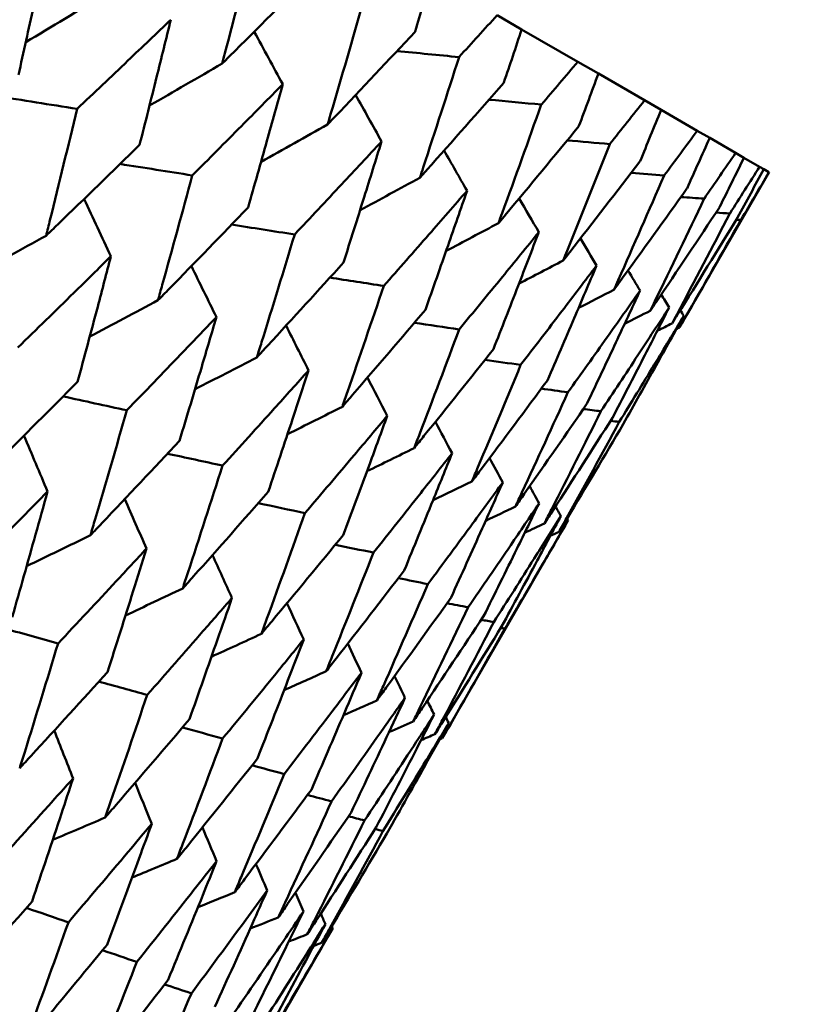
# Model space of a CAD drawing. Header units: millimetres. Extents: x 188 to 1913, y 148 to 2839.
# Tile 21 of 211: x 623.33 to 626.96, y 216.42 to 221.04. Entities that reach past the tile are written whole.
import ezdxf

# ---------------------------------------------------------------- set-up
doc = ezdxf.new("R2010")
doc.units = ezdxf.units.MM
doc.header["$LTSCALE"] = 10
doc.layers.add('Widoczne (ISO)', color=7, linetype='Continuous', lineweight=50)

msp = doc.modelspace()

# ---------------------------------------------------------------- linework, layer by layer
at = {"layer": 'Widoczne (ISO)'}
for p, q in [((625.6829, 220.9915), (625.5679, 221.0579)), ((625.6829, 220.9915), (625.9457, 220.8398)), ((626.0422, 220.7841), (625.9457, 220.8398)), ((626.0422, 220.7841), (626.2587, 220.6591)), ((626.3363, 220.6142), (626.2587, 220.6591)), ((626.3363, 220.6142), (626.5056, 220.5165)), ((626.5641, 220.4827), (626.5056, 220.5165)), ((626.5641, 220.4827), (626.6855, 220.4126)), ((626.7246, 220.39), (626.6855, 220.4126)), ((626.7246, 220.39), (626.7976, 220.3479)), ((626.8173, 220.3366), (626.7976, 220.3479)), ((626.8173, 220.3366), (626.8416, 220.3225)), ((626.8423, 220.3221), (626.4222, 219.5944)), ((626.8423, 220.3221), (626.8416, 220.3225)), ((625.9008, 218.6914), (625.311, 217.6697)), ((624.7974, 216.7801), (624.2006, 215.7465))]:
    msp.add_line(p, q, dxfattribs=at)
msp.add_circle((591.0056, 198.2511), 50, dxfattribs=at)
for points, knots in [([(624.431, 221.4149), (624.3855, 221.2364), (624.3394, 221.0583), (624.2884, 220.8641), (624.2841, 220.8477), (624.2797, 220.8313)], [0.0297954, 0.0297954, 0.0297954, 0.0297954, 0.09092493, 0.09092493, 0.09655955, 0.09655955, 0.09655955, 0.09655955]), ([(623.456, 221.3735), (623.3868, 221.3108), (623.3175, 221.2482), (623.1661, 221.1118), (623.084, 221.0382), (623.0017, 220.9646)], [0.03078053, 0.03078053, 0.03078053, 0.03078053, 0.06149921, 0.06149921, 0.09773041, 0.09773041, 0.09773041, 0.09773041]), ([(623.325, 220.7779), (623.349, 220.8851), (623.3728, 220.9925), (623.4164, 221.191), (623.4363, 221.2822), (623.456, 221.3735)], [0.02528165, 0.02528165, 0.02528165, 0.02528165, 0.06150593, 0.06150593, 0.09223152, 0.09223152, 0.09223152, 0.09223152]), ([(624.2797, 220.8313), (624.2917, 220.8431), (624.3036, 220.855), (624.4461, 220.9964), (624.576, 221.1263), (624.7054, 221.2565)], [0.0853813, 0.0853813, 0.0853813, 0.0853813, 0.09097809, 0.09097809, 0.15214536, 0.15214536, 0.15214536, 0.15214536]), ([(625.1834, 220.9805), (625.1835, 220.981), (625.1837, 220.9815), (625.2093, 221.0666), (625.2346, 221.1511), (625.2597, 221.2358)], [0.02951568, 0.02951568, 0.02951568, 0.02951568, 0.02969929, 0.02969929, 0.05939589, 0.05939589, 0.05939589, 0.05939589]), ([(624.9409, 221.1205), (624.8905, 220.9448), (624.8396, 220.7695), (624.7832, 220.5783), (624.7785, 220.5622), (624.7737, 220.5461)], [0.0297954, 0.0297954, 0.0297954, 0.0297954, 0.09092493, 0.09092493, 0.09655955, 0.09655955, 0.09655955, 0.09655955]), ([(624.039, 221.0369), (623.9721, 220.9729), (623.9052, 220.9089), (623.7588, 220.7696), (623.6795, 220.6944), (623.5999, 220.6192)], [0.03078053, 0.03078053, 0.03078053, 0.03078053, 0.06149921, 0.06149921, 0.09773041, 0.09773041, 0.09773041, 0.09773041]), ([(623.8927, 220.4501), (623.9195, 220.5558), (623.9461, 220.6615), (623.9948, 220.8571), (624.017, 220.947), (624.039, 221.0369)], [0.02528165, 0.02528165, 0.02528165, 0.02528165, 0.06150593, 0.06150593, 0.09223152, 0.09223152, 0.09223152, 0.09223152]), ([(625.5679, 221.0579), (625.5089, 220.9928), (625.4498, 220.9277), (625.3901, 220.8624), (625.3897, 220.862), (625.3894, 220.8616)], [0, 0, 0, 0, 0.02969567, 0.02969567, 0.02988021, 0.02988021, 0.02988021, 0.02988021]), ([(624.7737, 220.5461), (624.7852, 220.5582), (624.7967, 220.5703), (624.9339, 220.7148), (625.0589, 220.8475), (625.1834, 220.9805)], [0.0853813, 0.0853813, 0.0853813, 0.0853813, 0.09097809, 0.09097809, 0.15214536, 0.15214536, 0.15214536, 0.15214536]), ([(625.599, 220.7405), (625.5992, 220.741), (625.5994, 220.7415), (625.6275, 220.8251), (625.6552, 220.9083), (625.6829, 220.9915)], [0.02951568, 0.02951568, 0.02951568, 0.02951568, 0.02969929, 0.02969929, 0.05939589, 0.05939589, 0.05939589, 0.05939589]), ([(625.3894, 220.8616), (625.334, 220.6888), (625.2781, 220.5163), (625.2163, 220.3283), (625.2111, 220.3125), (625.2059, 220.2966)], [0.0297954, 0.0297954, 0.0297954, 0.0297954, 0.09092493, 0.09092493, 0.09655955, 0.09655955, 0.09655955, 0.09655955]), ([(625.9457, 220.8398), (625.8892, 220.7732), (625.8326, 220.7067), (625.7754, 220.6399), (625.7751, 220.6395), (625.7747, 220.6391)], [0, 0, 0, 0, 0.02969567, 0.02969567, 0.02988021, 0.02988021, 0.02988021, 0.02988021]), ([(625.9507, 220.5375), (625.9509, 220.538), (625.9511, 220.5385), (625.9818, 220.6206), (626.0121, 220.7023), (626.0422, 220.7841)], [0.02951568, 0.02951568, 0.02951568, 0.02951568, 0.02969929, 0.02969929, 0.05939589, 0.05939589, 0.05939589, 0.05939589]), ([(624.5632, 220.7343), (624.4988, 220.6688), (624.4342, 220.6034), (624.2931, 220.4611), (624.2166, 220.3842), (624.1398, 220.3074)], [0.03078053, 0.03078053, 0.03078053, 0.03078053, 0.06149921, 0.06149921, 0.09773041, 0.09773041, 0.09773041, 0.09773041]), ([(624.401, 220.1567), (624.4307, 220.2606), (624.4601, 220.3647), (624.5141, 220.5573), (624.5387, 220.6457), (624.5632, 220.7343)], [0.02528165, 0.02528165, 0.02528165, 0.02528165, 0.06150593, 0.06150593, 0.09223152, 0.09223152, 0.09223152, 0.09223152]), ([(625.2059, 220.2966), (625.2169, 220.309), (625.228, 220.3213), (625.3596, 220.469), (625.4796, 220.6046), (625.599, 220.7405)], [0.0853813, 0.0853813, 0.0853813, 0.0853813, 0.09097809, 0.09097809, 0.15214536, 0.15214536, 0.15214536, 0.15214536]), ([(626.2587, 220.6591), (626.2047, 220.591), (626.1507, 220.5231), (626.0961, 220.4548), (626.0958, 220.4543), (626.0954, 220.4539)], [0, 0, 0, 0, 0.02969567, 0.02969567, 0.02988021, 0.02988021, 0.02988021, 0.02988021]), ([(623.5999, 220.6192), (623.5581, 220.4453), (623.5157, 220.2716), (623.4668, 220.0738), (623.4607, 220.0493), (623.4547, 220.0248)], [0.02983351, 0.02983351, 0.02983351, 0.02983351, 0.0889495, 0.0889495, 0.09731113, 0.09731113, 0.09731113, 0.09731113]), ([(625.7747, 220.6391), (625.7143, 220.4692), (625.6532, 220.2997), (625.5858, 220.115), (625.5801, 220.0994), (625.5744, 220.0838)], [0.0297954, 0.0297954, 0.0297954, 0.0297954, 0.09092493, 0.09092493, 0.09655955, 0.09655955, 0.09655955, 0.09655955]), ([(626.2371, 220.3721), (626.2373, 220.3726), (626.2375, 220.3731), (626.2707, 220.4537), (626.3036, 220.5339), (626.3363, 220.6142)], [0.02951568, 0.02951568, 0.02951568, 0.02951568, 0.02969929, 0.02969929, 0.05939589, 0.05939589, 0.05939589, 0.05939589]), ([(625.5744, 220.0838), (625.585, 220.0964), (625.5956, 220.1091), (625.7216, 220.26), (625.8365, 220.3985), (625.9507, 220.5375)], [0.0853813, 0.0853813, 0.0853813, 0.0853813, 0.09097809, 0.09097809, 0.15214536, 0.15214536, 0.15214536, 0.15214536]), ([(626.5056, 220.5165), (626.4543, 220.447), (626.4028, 220.3775), (626.3509, 220.3077), (626.3506, 220.3073), (626.3502, 220.3068)], [0, 0, 0, 0, 0.02969567, 0.02969567, 0.02988021, 0.02988021, 0.02988021, 0.02988021]), ([(626.457, 220.2452), (626.4572, 220.2457), (626.4574, 220.2462), (626.4933, 220.3253), (626.5288, 220.404), (626.5641, 220.4827)], [0.02951568, 0.02951568, 0.02951568, 0.02951568, 0.02969929, 0.02969929, 0.05939589, 0.05939589, 0.05939589, 0.05939589]), ([(623.4547, 220.0248), (623.4728, 220.0422), (623.4909, 220.0597), (623.6374, 220.2012), (623.7653, 220.3255), (623.8927, 220.4501)], [0.0806421, 0.0806421, 0.0806421, 0.0806421, 0.08897282, 0.08897282, 0.14811965, 0.14811965, 0.14811965, 0.14811965]), ([(625.0265, 220.4668), (624.9646, 220.3999), (624.9025, 220.3331), (624.7668, 220.1876), (624.6932, 220.109), (624.6194, 220.0306)], [0.03078053, 0.03078053, 0.03078053, 0.03078053, 0.06149921, 0.06149921, 0.09773041, 0.09773041, 0.09773041, 0.09773041]), ([(624.8479, 219.8987), (624.8805, 220.0009), (624.9129, 220.1033), (624.9724, 220.2927), (624.9995, 220.3797), (625.0265, 220.4668)], [0.02528165, 0.02528165, 0.02528165, 0.02528165, 0.06150593, 0.06150593, 0.09223152, 0.09223152, 0.09223152, 0.09223152]), ([(626.0954, 220.4539), (626.0298, 220.2871), (625.9635, 220.1206), (625.8904, 219.9391), (625.8842, 219.9238), (625.878, 219.9085)], [0.0297954, 0.0297954, 0.0297954, 0.0297954, 0.09092493, 0.09092493, 0.09655955, 0.09655955, 0.09655955, 0.09655955]), ([(626.6855, 220.4126), (626.6368, 220.3416), (626.588, 220.2706), (626.5387, 220.1992), (626.5384, 220.1988), (626.5381, 220.1984)], [0, 0, 0, 0, 0.02969567, 0.02969567, 0.02988021, 0.02988021, 0.02988021, 0.02988021]), ([(626.6095, 220.1571), (626.6097, 220.1576), (626.61, 220.1581), (626.6485, 220.2356), (626.6866, 220.3128), (626.7246, 220.39)], [0.02951568, 0.02951568, 0.02951568, 0.02951568, 0.02969929, 0.02969929, 0.05939589, 0.05939589, 0.05939589, 0.05939589]), ([(625.878, 219.9085), (625.8881, 219.9214), (625.8982, 219.9344), (626.0185, 220.0886), (626.1281, 220.2302), (626.2371, 220.3721)], [0.0853813, 0.0853813, 0.0853813, 0.0853813, 0.09097809, 0.09097809, 0.15214536, 0.15214536, 0.15214536, 0.15214536]), ([(626.7976, 220.3479), (626.7516, 220.2753), (626.7055, 220.2028), (626.6589, 220.1299), (626.6586, 220.1294), (626.6583, 220.129)], [0, 0, 0, 0, 0.02969567, 0.02969567, 0.02988021, 0.02988021, 0.02988021, 0.02988021]), ([(626.6941, 220.1083), (626.6943, 220.1088), (626.6946, 220.1092), (626.7358, 220.1852), (626.7766, 220.2609), (626.8173, 220.3366)], [0.02951568, 0.02951568, 0.02951568, 0.02951568, 0.02969929, 0.02969929, 0.05939589, 0.05939589, 0.05939589, 0.05939589]), ([(624.1398, 220.3074), (624.0934, 220.1362), (624.0465, 219.9652), (623.9923, 219.7704), (623.9856, 219.7463), (623.9788, 219.7221)], [0.02983351, 0.02983351, 0.02983351, 0.02983351, 0.0889495, 0.0889495, 0.09731113, 0.09731113, 0.09731113, 0.09731113]), ([(626.3502, 220.3068), (626.2793, 220.143), (626.2076, 219.9796), (626.1287, 219.8015), (626.1221, 219.7865), (626.1154, 219.7715)], [0.0297954, 0.0297954, 0.0297954, 0.0297954, 0.09092493, 0.09092493, 0.09655955, 0.09655955, 0.09655955, 0.09655955]), ([(626.8416, 220.3225), (626.7983, 220.2483), (626.7548, 220.1743), (626.7109, 220.0998), (626.7106, 220.0994), (626.7104, 220.0989)], [0, 0, 0, 0, 0.02969567, 0.02969567, 0.02988021, 0.02988021, 0.02988021, 0.02988021]), ([(626.1154, 219.7715), (626.125, 219.7847), (626.1346, 219.7979), (626.2491, 219.9554), (626.3534, 220.1001), (626.457, 220.2452)], [0.0853813, 0.0853813, 0.0853813, 0.0853813, 0.09097809, 0.09097809, 0.15214536, 0.15214536, 0.15214536, 0.15214536]), ([(625.427, 220.2355), (625.3677, 220.1671), (625.3082, 220.0989), (625.1781, 219.9502), (625.1075, 219.8699), (625.0367, 219.7896)], [0.03078053, 0.03078053, 0.03078053, 0.03078053, 0.06149921, 0.06149921, 0.09773041, 0.09773041, 0.09773041, 0.09773041]), ([(625.2316, 219.6771), (625.2673, 219.7776), (625.3027, 219.8782), (625.3678, 220.0644), (625.3975, 220.1499), (625.427, 220.2355)], [0.02528165, 0.02528165, 0.02528165, 0.02528165, 0.06150593, 0.06150593, 0.09223152, 0.09223152, 0.09223152, 0.09223152]), ([(626.5381, 220.1984), (626.4618, 220.0377), (626.3847, 219.8774), (626.2999, 219.7027), (626.2928, 219.6879), (626.2856, 219.6732)], [0.0297954, 0.0297954, 0.0297954, 0.0297954, 0.09092493, 0.09092493, 0.09655955, 0.09655955, 0.09655955, 0.09655955]), ([(623.9788, 219.7221), (623.9963, 219.74), (624.0138, 219.7578), (624.155, 219.9023), (624.2783, 220.0294), (624.401, 220.1567)], [0.0806421, 0.0806421, 0.0806421, 0.0806421, 0.08897282, 0.08897282, 0.14811965, 0.14811965, 0.14811965, 0.14811965]), ([(626.2856, 219.6732), (626.2947, 219.6867), (626.3038, 219.7002), (626.4124, 219.8611), (626.5113, 220.009), (626.6095, 220.1571)], [0.0853813, 0.0853813, 0.0853813, 0.0853813, 0.09097809, 0.09097809, 0.15214536, 0.15214536, 0.15214536, 0.15214536]), ([(626.6583, 220.129), (626.5765, 219.9714), (626.4941, 219.8142), (626.4033, 219.643), (626.3957, 219.6285), (626.388, 219.6141)], [0.0297954, 0.0297954, 0.0297954, 0.0297954, 0.09092493, 0.09092493, 0.09655955, 0.09655955, 0.09655955, 0.09655955]), ([(626.388, 219.6141), (626.3966, 219.6279), (626.4052, 219.6416), (626.5079, 219.806), (626.6013, 219.957), (626.6941, 220.1083)], [0.0853813, 0.0853813, 0.0853813, 0.0853813, 0.09097809, 0.09097809, 0.15214536, 0.15214536, 0.15214536, 0.15214536]), ([(626.7104, 220.0989), (626.6231, 219.9445), (626.5352, 219.7905), (626.4385, 219.6227), (626.4303, 219.6085), (626.4222, 219.5944)], [0.0297954, 0.0297954, 0.0297954, 0.0297954, 0.09092493, 0.09092493, 0.09655955, 0.09655955, 0.09655955, 0.09655955]), ([(624.6194, 220.0306), (624.5683, 219.862), (624.5166, 219.6938), (624.457, 219.5021), (624.4496, 219.4784), (624.4421, 219.4547)], [0.02983351, 0.02983351, 0.02983351, 0.02983351, 0.0889495, 0.0889495, 0.09731113, 0.09731113, 0.09731113, 0.09731113]), ([(625.7633, 220.0414), (625.7066, 219.9715), (625.6497, 219.9017), (625.5253, 219.7497), (625.4578, 219.6676), (625.3901, 219.5856)], [0.03078053, 0.03078053, 0.03078053, 0.03078053, 0.06149921, 0.06149921, 0.09773041, 0.09773041, 0.09773041, 0.09773041]), ([(625.5506, 219.493), (625.5894, 219.5916), (625.6279, 219.6904), (625.6988, 219.8733), (625.7311, 219.9573), (625.7633, 220.0414)], [0.02528165, 0.02528165, 0.02528165, 0.02528165, 0.06150593, 0.06150593, 0.09223152, 0.09223152, 0.09223152, 0.09223152]), ([(623.7584, 219.9283), (623.7005, 219.8711), (623.6425, 219.814), (623.4975, 219.6717), (623.4103, 219.5865), (623.3229, 219.5014)], [0.03448054, 0.03448054, 0.03448054, 0.03448054, 0.06157222, 0.06157222, 0.10209717, 0.10209717, 0.10209717, 0.10209717]), ([(623.6022, 219.3401), (623.6339, 219.4574), (623.6653, 219.5748), (623.7172, 219.7709), (623.7378, 219.8496), (623.7584, 219.9283)], [0.02104899, 0.02104899, 0.02104899, 0.02104899, 0.0615671, 0.0615671, 0.08866561, 0.08866561, 0.08866561, 0.08866561]), ([(624.4421, 219.4547), (624.4589, 219.4729), (624.4757, 219.4911), (624.6115, 219.6388), (624.73, 219.7686), (624.8479, 219.8987)], [0.0806421, 0.0806421, 0.0806421, 0.0806421, 0.08897282, 0.08897282, 0.14811965, 0.14811965, 0.14811965, 0.14811965]), ([(626.0339, 219.8852), (625.9798, 219.8137), (625.9256, 219.7424), (625.8071, 219.587), (625.7427, 219.5031), (625.6782, 219.4193)], [0.03078053, 0.03078053, 0.03078053, 0.03078053, 0.06149921, 0.06149921, 0.09773041, 0.09773041, 0.09773041, 0.09773041]), ([(625.8036, 219.3468), (625.8456, 219.4437), (625.8873, 219.5407), (625.964, 219.7202), (625.999, 219.8026), (626.0339, 219.8852)], [0.02528165, 0.02528165, 0.02528165, 0.02528165, 0.06150593, 0.06150593, 0.09223152, 0.09223152, 0.09223152, 0.09223152]), ([(625.0367, 219.7896), (624.9807, 219.6239), (624.9241, 219.4585), (624.8589, 219.2701), (624.8508, 219.2467), (624.8427, 219.2234)], [0.02983351, 0.02983351, 0.02983351, 0.02983351, 0.0889495, 0.0889495, 0.09731113, 0.09731113, 0.09731113, 0.09731113]), ([(626.2378, 219.7674), (626.1864, 219.6944), (626.1349, 219.6215), (626.0223, 219.4628), (625.9612, 219.377), (625.8998, 219.2914)], [0.03078053, 0.03078053, 0.03078053, 0.03078053, 0.06149921, 0.06149921, 0.09773041, 0.09773041, 0.09773041, 0.09773041]), ([(625.9898, 219.2394), (626.0349, 219.3344), (626.0799, 219.4295), (626.1625, 219.6056), (626.2002, 219.6865), (626.2378, 219.7674)], [0.02528165, 0.02528165, 0.02528165, 0.02528165, 0.06150593, 0.06150593, 0.09223152, 0.09223152, 0.09223152, 0.09223152]), ([(626.3742, 219.6887), (626.3256, 219.6141), (626.2768, 219.5396), (626.1702, 219.3774), (626.1122, 219.2898), (626.054, 219.2023)], [0.03078053, 0.03078053, 0.03078053, 0.03078053, 0.06149921, 0.06149921, 0.09773041, 0.09773041, 0.09773041, 0.09773041]), ([(626.1082, 219.171), (626.1566, 219.2642), (626.2048, 219.3574), (626.2934, 219.53), (626.3338, 219.6093), (626.3742, 219.6887)], [0.02528165, 0.02528165, 0.02528165, 0.02528165, 0.06150593, 0.06150593, 0.09223152, 0.09223152, 0.09223152, 0.09223152]), ([(624.2524, 219.6431), (624.1967, 219.5847), (624.1408, 219.5263), (624.0012, 219.3809), (623.9172, 219.2938), (623.833, 219.2069)], [0.03448054, 0.03448054, 0.03448054, 0.03448054, 0.06157222, 0.06157222, 0.10209717, 0.10209717, 0.10209717, 0.10209717]), ([(624.0799, 219.0643), (624.1148, 219.1797), (624.1495, 219.2952), (624.2068, 219.4882), (624.2297, 219.5656), (624.2524, 219.6431)], [0.02104899, 0.02104899, 0.02104899, 0.02104899, 0.0615671, 0.0615671, 0.08866561, 0.08866561, 0.08866561, 0.08866561]), ([(624.8427, 219.2234), (624.8588, 219.242), (624.8749, 219.2606), (625.0051, 219.4116), (625.1186, 219.5442), (625.2316, 219.6771)], [0.0806421, 0.0806421, 0.0806421, 0.0806421, 0.08897282, 0.08897282, 0.14811965, 0.14811965, 0.14811965, 0.14811965]), ([(626.4425, 219.6493), (626.3966, 219.5731), (626.3506, 219.497), (626.25, 219.3313), (626.1953, 219.2418), (626.1404, 219.1524)], [0.03078053, 0.03078053, 0.03078053, 0.03078053, 0.06149921, 0.06149921, 0.09773041, 0.09773041, 0.09773041, 0.09773041]), ([(626.1585, 219.142), (626.2101, 219.2332), (626.2616, 219.3246), (626.3562, 219.4938), (626.3994, 219.5715), (626.4425, 219.6493)], [0.02528165, 0.02528165, 0.02528165, 0.02528165, 0.06150593, 0.06150593, 0.09223152, 0.09223152, 0.09223152, 0.09223152]), ([(625.3901, 219.5856), (625.3291, 219.4228), (625.2675, 219.2602), (625.1966, 219.0751), (625.1878, 219.0522), (625.1789, 219.0293)], [0.02983351, 0.02983351, 0.02983351, 0.02983351, 0.0889495, 0.0889495, 0.09731113, 0.09731113, 0.09731113, 0.09731113]), ([(625.1789, 219.0293), (625.1943, 219.0483), (625.2097, 219.0673), (625.3342, 219.2216), (625.4427, 219.3571), (625.5506, 219.493)], [0.0806421, 0.0806421, 0.0806421, 0.0806421, 0.08897282, 0.08897282, 0.14811965, 0.14811965, 0.14811965, 0.14811965]), ([(625.6782, 219.4193), (625.6121, 219.2594), (625.5454, 219.0998), (625.4686, 218.9181), (625.4591, 218.8955), (625.4495, 218.873)], [0.02983351, 0.02983351, 0.02983351, 0.02983351, 0.0889495, 0.0889495, 0.09731113, 0.09731113, 0.09731113, 0.09731113]), ([(624.6845, 219.3936), (624.631, 219.3339), (624.5774, 219.2743), (624.4433, 219.1256), (624.3627, 219.0366), (624.2818, 218.9478)], [0.03448054, 0.03448054, 0.03448054, 0.03448054, 0.06157222, 0.06157222, 0.10209717, 0.10209717, 0.10209717, 0.10209717]), ([(624.4953, 218.8245), (624.5336, 218.938), (624.5715, 219.0515), (624.6345, 219.2413), (624.6596, 219.3174), (624.6845, 219.3936)], [0.02104899, 0.02104899, 0.02104899, 0.02104899, 0.0615671, 0.0615671, 0.08866561, 0.08866561, 0.08866561, 0.08866561]), ([(623.1685, 218.9066), (623.187, 218.925), (623.2056, 218.9434), (623.3507, 219.0876), (623.4767, 219.2137), (623.6022, 219.3401)], [0.07597559, 0.07597559, 0.07597559, 0.07597559, 0.08464777, 0.08464777, 0.14401425, 0.14401425, 0.14401425, 0.14401425]), ([(625.4495, 218.873), (625.4642, 218.8925), (625.4789, 218.9119), (625.5975, 219.0695), (625.7009, 219.208), (625.8036, 219.3468)], [0.0806421, 0.0806421, 0.0806421, 0.0806421, 0.08897282, 0.08897282, 0.14811965, 0.14811965, 0.14811965, 0.14811965]), ([(625.8998, 219.2914), (625.8285, 219.1344), (625.7567, 218.9778), (625.674, 218.7995), (625.6637, 218.7774), (625.6534, 218.7553)], [0.02983351, 0.02983351, 0.02983351, 0.02983351, 0.0889495, 0.0889495, 0.09731113, 0.09731113, 0.09731113, 0.09731113]), ([(625.6534, 218.7553), (625.6674, 218.7752), (625.6813, 218.7951), (625.794, 218.9561), (625.8922, 219.0976), (625.9898, 219.2394)], [0.0806421, 0.0806421, 0.0806421, 0.0806421, 0.08897282, 0.08897282, 0.14811965, 0.14811965, 0.14811965, 0.14811965]), ([(623.833, 219.2069), (623.7841, 219.0363), (623.7346, 218.8661), (623.6772, 218.6712), (623.6699, 218.6463), (623.6625, 218.6214)], [0.02530969, 0.02530969, 0.02530969, 0.02530969, 0.08465152, 0.08465152, 0.09334823, 0.09334823, 0.09334823, 0.09334823]), ([(625.0531, 219.1808), (625.0019, 219.1198), (624.9506, 219.0588), (624.8222, 218.9069), (624.745, 218.8159), (624.6675, 218.7251)], [0.03448054, 0.03448054, 0.03448054, 0.03448054, 0.06157222, 0.06157222, 0.10209717, 0.10209717, 0.10209717, 0.10209717]), ([(624.8467, 218.6217), (624.8884, 218.7331), (624.9298, 218.8447), (624.9985, 219.0311), (625.0258, 219.1059), (625.0531, 219.1808)], [0.02104899, 0.02104899, 0.02104899, 0.02104899, 0.0615671, 0.0615671, 0.08866561, 0.08866561, 0.08866561, 0.08866561]), ([(626.054, 219.2023), (625.9776, 219.0484), (625.9005, 218.8948), (625.8118, 218.7199), (625.8008, 218.6982), (625.7898, 218.6766)], [0.02983351, 0.02983351, 0.02983351, 0.02983351, 0.0889495, 0.0889495, 0.09731113, 0.09731113, 0.09731113, 0.09731113]), ([(625.7898, 218.6766), (625.803, 218.6969), (625.8162, 218.7172), (625.9229, 218.8816), (626.0159, 219.0262), (626.1082, 219.171)], [0.0806421, 0.0806421, 0.0806421, 0.0806421, 0.08897282, 0.08897282, 0.14811965, 0.14811965, 0.14811965, 0.14811965]), ([(626.1404, 219.1524), (626.0587, 219.0015), (625.9763, 218.851), (625.8816, 218.6796), (625.8699, 218.6584), (625.8581, 218.6371)], [0.02983351, 0.02983351, 0.02983351, 0.02983351, 0.0889495, 0.0889495, 0.09731113, 0.09731113, 0.09731113, 0.09731113]), ([(625.8581, 218.6371), (625.8706, 218.6579), (625.883, 218.6786), (625.9837, 218.8465), (626.0714, 218.9941), (626.1585, 219.142)], [0.0806421, 0.0806421, 0.0806421, 0.0806421, 0.08897282, 0.08897282, 0.14811965, 0.14811965, 0.14811965, 0.14811965]), ([(623.6625, 218.6214), (623.6803, 218.6402), (623.6982, 218.6589), (623.8378, 218.8063), (623.9592, 218.9351), (624.0799, 219.0643)], [0.07597559, 0.07597559, 0.07597559, 0.07597559, 0.08464777, 0.08464777, 0.14401425, 0.14401425, 0.14401425, 0.14401425]), ([(625.3567, 219.0055), (625.3078, 218.9432), (625.2588, 218.8809), (625.1363, 218.7255), (625.0625, 218.6326), (624.9885, 218.5398)], [0.03448054, 0.03448054, 0.03448054, 0.03448054, 0.06157222, 0.06157222, 0.10209717, 0.10209717, 0.10209717, 0.10209717]), ([(625.1327, 218.4565), (625.1779, 218.5659), (625.2229, 218.6755), (625.2974, 218.8586), (625.3271, 218.932), (625.3567, 219.0055)], [0.02104899, 0.02104899, 0.02104899, 0.02104899, 0.0615671, 0.0615671, 0.08866561, 0.08866561, 0.08866561, 0.08866561]), ([(624.2818, 218.9478), (624.228, 218.78), (624.1737, 218.6125), (624.1108, 218.4209), (624.1027, 218.3964), (624.0947, 218.3719)], [0.02530969, 0.02530969, 0.02530969, 0.02530969, 0.08465152, 0.08465152, 0.09334823, 0.09334823, 0.09334823, 0.09334823]), ([(625.594, 218.8685), (625.5476, 218.8048), (625.5009, 218.7411), (625.3843, 218.5823), (625.3141, 218.4873), (625.2436, 218.3925)], [0.03448054, 0.03448054, 0.03448054, 0.03448054, 0.06157222, 0.06157222, 0.10209717, 0.10209717, 0.10209717, 0.10209717]), ([(625.3523, 218.3298), (625.401, 218.4371), (625.4495, 218.5446), (625.53, 218.7243), (625.5621, 218.7964), (625.594, 218.8685)], [0.02104899, 0.02104899, 0.02104899, 0.02104899, 0.0615671, 0.0615671, 0.08866561, 0.08866561, 0.08866561, 0.08866561]), ([(623.4616, 218.8263), (623.4127, 218.7765), (623.3636, 218.7266), (623.2202, 218.5815), (623.1257, 218.4863), (623.0309, 218.3912)], [0.03825175, 0.03825175, 0.03825175, 0.03825175, 0.06160817, 0.06160817, 0.10638617, 0.10638617, 0.10638617, 0.10638617]), ([(623.2959, 218.2382), (623.3327, 218.3668), (623.3691, 218.4955), (623.4242, 218.6916), (623.4429, 218.7589), (623.4616, 218.8263)], [0.01681985, 0.01681985, 0.01681985, 0.01681985, 0.06159108, 0.06159108, 0.08495433, 0.08495433, 0.08495433, 0.08495433]), ([(624.0947, 218.3719), (624.1118, 218.3911), (624.1289, 218.4103), (624.263, 218.5608), (624.3794, 218.6925), (624.4953, 218.8245)], [0.07597559, 0.07597559, 0.07597559, 0.07597559, 0.08464777, 0.08464777, 0.14401425, 0.14401425, 0.14401425, 0.14401425]), ([(625.7643, 218.7702), (625.7202, 218.7051), (625.676, 218.64), (625.5653, 218.4778), (625.4987, 218.3808), (625.4318, 218.2839)], [0.03448054, 0.03448054, 0.03448054, 0.03448054, 0.06157222, 0.06157222, 0.10209717, 0.10209717, 0.10209717, 0.10209717]), ([(625.5045, 218.2419), (625.5568, 218.3472), (625.6089, 218.4526), (625.6954, 218.6288), (625.7299, 218.6995), (625.7643, 218.7702)], [0.02104899, 0.02104899, 0.02104899, 0.02104899, 0.0615671, 0.0615671, 0.08866561, 0.08866561, 0.08866561, 0.08866561]), ([(624.6675, 218.7251), (624.6088, 218.5602), (624.5495, 218.3956), (624.4808, 218.2072), (624.472, 218.1832), (624.4632, 218.1591)], [0.02530969, 0.02530969, 0.02530969, 0.02530969, 0.08465152, 0.08465152, 0.09334823, 0.09334823, 0.09334823, 0.09334823]), ([(625.8667, 218.7111), (625.825, 218.6446), (625.7832, 218.5781), (625.6786, 218.4124), (625.6156, 218.3133), (625.5523, 218.2143)], [0.03448054, 0.03448054, 0.03448054, 0.03448054, 0.06157222, 0.06157222, 0.10209717, 0.10209717, 0.10209717, 0.10209717]), ([(625.5887, 218.1932), (625.6447, 218.2964), (625.7004, 218.3998), (625.7929, 218.5725), (625.8299, 218.6417), (625.8667, 218.7111)], [0.02104899, 0.02104899, 0.02104899, 0.02104899, 0.0615671, 0.0615671, 0.08866561, 0.08866561, 0.08866561, 0.08866561]), ([(625.9008, 218.6914), (625.8616, 218.6234), (625.8223, 218.5556), (625.7237, 218.3864), (625.6643, 218.2851), (625.6047, 218.184)], [0.03448054, 0.03448054, 0.03448054, 0.03448054, 0.06157222, 0.06157222, 0.10209717, 0.10209717, 0.10209717, 0.10209717]), ([(624.4632, 218.1591), (624.4796, 218.1787), (624.496, 218.1983), (624.6244, 218.3522), (624.7358, 218.4867), (624.8467, 218.6217)], [0.07597559, 0.07597559, 0.07597559, 0.07597559, 0.08464777, 0.08464777, 0.14401425, 0.14401425, 0.14401425, 0.14401425]), ([(623.9249, 218.5588), (623.8778, 218.5079), (623.8307, 218.457), (623.6928, 218.3086), (623.6019, 218.2113), (623.5107, 218.1142)], [0.03825175, 0.03825175, 0.03825175, 0.03825175, 0.06160817, 0.06160817, 0.10638617, 0.10638617, 0.10638617, 0.10638617]), ([(623.7425, 217.9804), (623.783, 218.1068), (623.8231, 218.2334), (623.8837, 218.4263), (623.9043, 218.4926), (623.9249, 218.5588)], [0.01681985, 0.01681985, 0.01681985, 0.01681985, 0.06159108, 0.06159108, 0.08495433, 0.08495433, 0.08495433, 0.08495433]), ([(624.9885, 218.5398), (624.9247, 218.3778), (624.8604, 218.2161), (624.7859, 218.0311), (624.7764, 218.0075), (624.7668, 217.9839)], [0.02530969, 0.02530969, 0.02530969, 0.02530969, 0.08465152, 0.08465152, 0.09334823, 0.09334823, 0.09334823, 0.09334823]), ([(624.7668, 217.9839), (624.7825, 218.0039), (624.7981, 218.0239), (624.9206, 218.1811), (625.027, 218.3186), (625.1327, 218.4565)], [0.07597559, 0.07597559, 0.07597559, 0.07597559, 0.08464777, 0.08464777, 0.14401425, 0.14401425, 0.14401425, 0.14401425]), ([(625.2436, 218.3925), (625.1747, 218.2335), (625.1052, 218.0748), (625.0248, 217.8932), (625.0145, 217.87), (625.0042, 217.8468)], [0.02530969, 0.02530969, 0.02530969, 0.02530969, 0.08465152, 0.08465152, 0.09334823, 0.09334823, 0.09334823, 0.09334823]), ([(624.3255, 218.3276), (624.2804, 218.2755), (624.2351, 218.2235), (624.103, 218.0719), (624.0158, 217.9724), (623.9282, 217.8732)], [0.03825175, 0.03825175, 0.03825175, 0.03825175, 0.06160817, 0.06160817, 0.10638617, 0.10638617, 0.10638617, 0.10638617]), ([(624.126, 217.759), (624.1702, 217.8832), (624.2141, 218.0077), (624.2803, 218.1973), (624.3029, 218.2624), (624.3255, 218.3276)], [0.01681985, 0.01681985, 0.01681985, 0.01681985, 0.06159108, 0.06159108, 0.08495433, 0.08495433, 0.08495433, 0.08495433]), ([(625.0042, 217.8468), (625.0191, 217.8673), (625.0339, 217.8877), (625.1506, 218.0484), (625.2517, 218.1889), (625.3523, 218.3298)], [0.07597559, 0.07597559, 0.07597559, 0.07597559, 0.08464777, 0.08464777, 0.14401425, 0.14401425, 0.14401425, 0.14401425]), ([(625.4318, 218.2839), (625.3576, 218.1278), (625.2829, 217.9721), (625.1965, 217.794), (625.1855, 217.7713), (625.1744, 217.7485)], [0.02530969, 0.02530969, 0.02530969, 0.02530969, 0.08465152, 0.08465152, 0.09334823, 0.09334823, 0.09334823, 0.09334823]), ([(625.1744, 217.7485), (625.1885, 217.7694), (625.2026, 217.7903), (625.3132, 217.9544), (625.4092, 218.098), (625.5045, 218.2419)], [0.07597559, 0.07597559, 0.07597559, 0.07597559, 0.08464777, 0.08464777, 0.14401425, 0.14401425, 0.14401425, 0.14401425]), ([(625.5523, 218.2143), (625.4729, 218.0613), (625.3929, 217.9086), (625.3005, 217.734), (625.2886, 217.7117), (625.2768, 217.6894)], [0.02530969, 0.02530969, 0.02530969, 0.02530969, 0.08465152, 0.08465152, 0.09334823, 0.09334823, 0.09334823, 0.09334823]), ([(625.2768, 217.6894), (625.2901, 217.7108), (625.3035, 217.7321), (625.4081, 217.8997), (625.4987, 218.0463), (625.5887, 218.1932)], [0.07597559, 0.07597559, 0.07597559, 0.07597559, 0.08464777, 0.08464777, 0.14401425, 0.14401425, 0.14401425, 0.14401425]), ([(625.6047, 218.184), (625.52, 218.0341), (625.4347, 217.8845), (625.3362, 217.7134), (625.3236, 217.6915), (625.311, 217.6697)], [0.02530969, 0.02530969, 0.02530969, 0.02530969, 0.08465152, 0.08465152, 0.09334823, 0.09334823, 0.09334823, 0.09334823]), ([(624.6617, 218.1334), (624.6186, 218.0802), (624.5754, 218.027), (624.449, 217.8721), (624.3656, 217.7704), (624.2819, 217.669)], [0.03825175, 0.03825175, 0.03825175, 0.03825175, 0.06160817, 0.06160817, 0.10638617, 0.10638617, 0.10638617, 0.10638617]), ([(624.4447, 217.575), (624.4928, 217.697), (624.5405, 217.8192), (624.6126, 218.0055), (624.6372, 218.0694), (624.6617, 218.1334)], [0.01681985, 0.01681985, 0.01681985, 0.01681985, 0.06159108, 0.06159108, 0.08495433, 0.08495433, 0.08495433, 0.08495433]), ([(623.5107, 218.1142), (623.4591, 217.9442), (623.407, 217.7745), (623.3466, 217.5801), (623.3388, 217.555), (623.3309, 217.53)], [0.02053386, 0.02053386, 0.02053386, 0.02053386, 0.08016461, 0.08016461, 0.08898694, 0.08898694, 0.08898694, 0.08898694]), ([(623.3309, 217.53), (623.3487, 217.5492), (623.3664, 217.5685), (623.5042, 217.7183), (623.6236, 217.8492), (623.7425, 217.9804)], [0.07138254, 0.07138254, 0.07138254, 0.07138254, 0.08018544, 0.08018544, 0.13983561, 0.13983561, 0.13983561, 0.13983561]), ([(624.9323, 217.9772), (624.8912, 217.9228), (624.85, 217.8685), (624.7296, 217.7101), (624.65, 217.6062), (624.5702, 217.5025)], [0.03825175, 0.03825175, 0.03825175, 0.03825175, 0.06160817, 0.06160817, 0.10638617, 0.10638617, 0.10638617, 0.10638617]), ([(624.6975, 217.429), (624.7495, 217.5488), (624.8011, 217.6688), (624.8791, 217.8516), (624.9058, 217.9144), (624.9323, 217.9772)], [0.01681985, 0.01681985, 0.01681985, 0.01681985, 0.06159108, 0.06159108, 0.08495433, 0.08495433, 0.08495433, 0.08495433]), ([(623.9282, 217.8732), (623.8718, 217.706), (623.8147, 217.5391), (623.7486, 217.348), (623.74, 217.3234), (623.7315, 217.2987)], [0.02053386, 0.02053386, 0.02053386, 0.02053386, 0.08016461, 0.08016461, 0.08898694, 0.08898694, 0.08898694, 0.08898694]), ([(625.1362, 217.8595), (625.0972, 217.8039), (625.058, 217.7484), (624.9436, 217.5865), (624.868, 217.4804), (624.7921, 217.3744)], [0.03825175, 0.03825175, 0.03825175, 0.03825175, 0.06160817, 0.06160817, 0.10638617, 0.10638617, 0.10638617, 0.10638617]), ([(624.8834, 217.3217), (624.9393, 217.4392), (624.9949, 217.5569), (625.0789, 217.7363), (625.1076, 217.7979), (625.1362, 217.8595)], [0.01681985, 0.01681985, 0.01681985, 0.01681985, 0.06159108, 0.06159108, 0.08495433, 0.08495433, 0.08495433, 0.08495433]), ([(623.7315, 217.2987), (623.7485, 217.3184), (623.7655, 217.3381), (623.8976, 217.4912), (624.0121, 217.6249), (624.126, 217.759)], [0.07138254, 0.07138254, 0.07138254, 0.07138254, 0.08018544, 0.08018544, 0.13983561, 0.13983561, 0.13983561, 0.13983561]), ([(625.2726, 217.7807), (625.2356, 217.724), (625.1986, 217.6672), (625.0901, 217.5019), (625.0185, 217.3935), (624.9466, 217.2852)], [0.03825175, 0.03825175, 0.03825175, 0.03825175, 0.06160817, 0.06160817, 0.10638617, 0.10638617, 0.10638617, 0.10638617]), ([(625.0015, 217.2535), (625.0614, 217.3687), (625.121, 217.4841), (625.2111, 217.66), (625.2419, 217.7203), (625.2726, 217.7807)], [0.01681985, 0.01681985, 0.01681985, 0.01681985, 0.06159108, 0.06159108, 0.08495433, 0.08495433, 0.08495433, 0.08495433]), ([(625.3409, 217.7413), (625.306, 217.6833), (625.2711, 217.6254), (625.1688, 217.4565), (625.1012, 217.3458), (625.0332, 217.2352)], [0.03825175, 0.03825175, 0.03825175, 0.03825175, 0.06160817, 0.06160817, 0.10638617, 0.10638617, 0.10638617, 0.10638617]), ([(625.0515, 217.2246), (625.1155, 217.3375), (625.179, 217.4505), (625.2752, 217.6229), (625.3081, 217.6821), (625.3409, 217.7413)], [0.01681985, 0.01681985, 0.01681985, 0.01681985, 0.06159108, 0.06159108, 0.08495433, 0.08495433, 0.08495433, 0.08495433]), ([(624.2819, 217.669), (624.2204, 217.5047), (624.1583, 217.3408), (624.0863, 217.153), (624.077, 217.1288), (624.0677, 217.1046)], [0.02053386, 0.02053386, 0.02053386, 0.02053386, 0.08016461, 0.08016461, 0.08898694, 0.08898694, 0.08898694, 0.08898694]), ([(624.0677, 217.1046), (624.084, 217.1247), (624.1002, 217.1448), (624.2265, 217.3013), (624.3359, 217.4379), (624.4447, 217.575)], [0.07138254, 0.07138254, 0.07138254, 0.07138254, 0.08018544, 0.08018544, 0.13983561, 0.13983561, 0.13983561, 0.13983561]), ([(623.5811, 217.4823), (623.5426, 217.4393), (623.504, 217.3963), (623.3683, 217.2455), (623.2709, 217.1378), (623.173, 217.0303)], [0.04208868, 0.04208868, 0.04208868, 0.04208868, 0.06158988, 0.06158988, 0.11059803, 0.11059803, 0.11059803, 0.11059803]), ([(623.389, 216.9056), (623.4353, 217.0428), (623.4813, 217.1802), (623.545, 217.3726), (623.563, 217.4275), (623.5811, 217.4823)], [0.01259731, 0.01259731, 0.01259731, 0.01259731, 0.06159863, 0.06159863, 0.08110666, 0.08110666, 0.08110666, 0.08110666]), ([(624.5702, 217.5025), (624.5035, 217.3412), (624.4363, 217.1802), (624.3584, 216.9959), (624.3484, 216.9721), (624.3383, 216.9484)], [0.02053386, 0.02053386, 0.02053386, 0.02053386, 0.08016461, 0.08016461, 0.08898694, 0.08898694, 0.08898694, 0.08898694]), ([(624.3383, 216.9484), (624.3538, 216.9689), (624.3693, 216.9895), (624.4896, 217.1493), (624.5939, 217.289), (624.6975, 217.429)], [0.07138254, 0.07138254, 0.07138254, 0.07138254, 0.08018544, 0.08018544, 0.13983561, 0.13983561, 0.13983561, 0.13983561]), ([(624.7921, 217.3744), (624.7202, 217.2161), (624.6478, 217.0582), (624.5639, 216.8773), (624.5531, 216.854), (624.5422, 216.8307)], [0.02053386, 0.02053386, 0.02053386, 0.02053386, 0.08016461, 0.08016461, 0.08898694, 0.08898694, 0.08898694, 0.08898694]), ([(624.5422, 216.8307), (624.557, 216.8516), (624.5717, 216.8726), (624.686, 217.036), (624.785, 217.1787), (624.8834, 217.3217)], [0.07138254, 0.07138254, 0.07138254, 0.07138254, 0.08018544, 0.08018544, 0.13983561, 0.13983561, 0.13983561, 0.13983561]), ([(623.9496, 217.2695), (623.9128, 217.2256), (623.8759, 217.1816), (623.746, 217.0274), (623.6526, 216.9174), (623.5589, 216.8075)], [0.04208868, 0.04208868, 0.04208868, 0.04208868, 0.06158988, 0.06158988, 0.11059803, 0.11059803, 0.11059803, 0.11059803]), ([(623.7402, 216.7028), (623.7907, 216.8376), (623.8408, 216.9727), (623.9103, 217.1617), (623.93, 217.2156), (623.9496, 217.2695)], [0.01259731, 0.01259731, 0.01259731, 0.01259731, 0.06159863, 0.06159863, 0.08110666, 0.08110666, 0.08110666, 0.08110666]), ([(624.9466, 217.2852), (624.8695, 217.1299), (624.7918, 216.975), (624.7018, 216.7976), (624.6902, 216.7748), (624.6786, 216.7519)], [0.02053386, 0.02053386, 0.02053386, 0.02053386, 0.08016461, 0.08016461, 0.08898694, 0.08898694, 0.08898694, 0.08898694]), ([(624.6786, 216.7519), (624.6925, 216.7734), (624.7065, 216.7948), (624.8147, 216.9616), (624.9084, 217.1074), (625.0015, 217.2535)], [0.07138254, 0.07138254, 0.07138254, 0.07138254, 0.08018544, 0.08018544, 0.13983561, 0.13983561, 0.13983561, 0.13983561]), ([(625.0332, 217.2352), (624.9508, 217.083), (624.8677, 216.9312), (624.7717, 216.7573), (624.7593, 216.7349), (624.7469, 216.7125)], [0.02053386, 0.02053386, 0.02053386, 0.02053386, 0.08016461, 0.08016461, 0.08898694, 0.08898694, 0.08898694, 0.08898694]), ([(624.7469, 216.7125), (624.7601, 216.7344), (624.7732, 216.7563), (624.8754, 216.9266), (624.9638, 217.0754), (625.0515, 217.2246)], [0.07138254, 0.07138254, 0.07138254, 0.07138254, 0.08018544, 0.08018544, 0.13983561, 0.13983561, 0.13983561, 0.13983561]), ([(624.2532, 217.0943), (624.218, 217.0493), (624.1828, 217.0044), (624.0588, 216.8468), (623.9696, 216.7343), (623.8801, 216.622)], [0.04208868, 0.04208868, 0.04208868, 0.04208868, 0.06158988, 0.06158988, 0.11059803, 0.11059803, 0.11059803, 0.11059803]), ([(624.026, 216.5378), (624.0807, 216.6702), (624.1351, 216.8027), (624.2105, 216.9884), (624.2319, 217.0413), (624.2532, 217.0943)], [0.01259731, 0.01259731, 0.01259731, 0.01259731, 0.06159863, 0.06159863, 0.08110666, 0.08110666, 0.08110666, 0.08110666]), ([(624.4906, 216.9572), (624.4571, 216.9113), (624.4236, 216.8654), (624.3055, 216.7044), (624.2207, 216.5894), (624.1354, 216.4746)], [0.04208868, 0.04208868, 0.04208868, 0.04208868, 0.06158988, 0.06158988, 0.11059803, 0.11059803, 0.11059803, 0.11059803]), ([(624.2453, 216.4112), (624.3044, 216.541), (624.363, 216.6711), (624.4444, 216.8534), (624.4675, 216.9053), (624.4906, 216.9572)], [0.01259731, 0.01259731, 0.01259731, 0.01259731, 0.06159863, 0.06159863, 0.08110666, 0.08110666, 0.08110666, 0.08110666]), ([(622.9843, 216.4487), (623.0015, 216.468), (623.0187, 216.4872), (623.1542, 216.6392), (623.2719, 216.7722), (623.389, 216.9056)], [0.06686277, 0.06686277, 0.06686277, 0.06686277, 0.07557848, 0.07557848, 0.13558897, 0.13558897, 0.13558897, 0.13558897]), ([(624.6608, 216.859), (624.629, 216.812), (624.5972, 216.7652), (624.4853, 216.6006), (624.4047, 216.4831), (624.3238, 216.3659)], [0.04208868, 0.04208868, 0.04208868, 0.04208868, 0.06158988, 0.06158988, 0.11059803, 0.11059803, 0.11059803, 0.11059803]), ([(624.3973, 216.3234), (624.4607, 216.4508), (624.5237, 216.5784), (624.6112, 216.7571), (624.636, 216.808), (624.6608, 216.859)], [0.01259731, 0.01259731, 0.01259731, 0.01259731, 0.06159863, 0.06159863, 0.08110666, 0.08110666, 0.08110666, 0.08110666]), ([(623.5589, 216.8075), (623.4996, 216.6408), (623.4397, 216.4744), (623.3705, 216.2842), (623.3617, 216.2601), (623.3529, 216.2359)], [0.01556037, 0.01556037, 0.01556037, 0.01556037, 0.07555527, 0.07555527, 0.08428623, 0.08428623, 0.08428623, 0.08428623]), ([(624.7632, 216.7998), (624.7332, 216.7519), (624.7031, 216.704), (624.5973, 216.5359), (624.5211, 216.4159), (624.4445, 216.2962)], [0.04208868, 0.04208868, 0.04208868, 0.04208868, 0.06158988, 0.06158988, 0.11059803, 0.11059803, 0.11059803, 0.11059803]), ([(624.4814, 216.2749), (624.5491, 216.3997), (624.6165, 216.5248), (624.7101, 216.7), (624.7367, 216.7499), (624.7632, 216.7998)], [0.01259731, 0.01259731, 0.01259731, 0.01259731, 0.06159863, 0.06159863, 0.08110666, 0.08110666, 0.08110666, 0.08110666]), ([(624.7974, 216.7801), (624.7691, 216.7312), (624.7408, 216.6823), (624.6411, 216.5106), (624.5693, 216.3881), (624.4971, 216.2658)], [0.04208868, 0.04208868, 0.04208868, 0.04208868, 0.06158988, 0.06158988, 0.11059803, 0.11059803, 0.11059803, 0.11059803]), ([(623.3529, 216.2359), (623.3693, 216.2556), (623.3858, 216.2753), (623.5155, 216.4306), (623.6281, 216.5665), (623.7402, 216.7028)], [0.06686277, 0.06686277, 0.06686277, 0.06686277, 0.07557848, 0.07557848, 0.13558897, 0.13558897, 0.13558897, 0.13558897]), ([(623.8801, 216.622), (623.8157, 216.4583), (623.7507, 216.2949), (623.6756, 216.1081), (623.666, 216.0844), (623.6564, 216.0607)], [0.01556037, 0.01556037, 0.01556037, 0.01556037, 0.07555527, 0.07555527, 0.08428623, 0.08428623, 0.08428623, 0.08428623]), ([(623.6564, 216.0607), (623.6722, 216.0808), (623.6879, 216.1009), (623.8117, 216.2596), (623.9191, 216.3985), (624.026, 216.5378)], [0.06686277, 0.06686277, 0.06686277, 0.06686277, 0.07557848, 0.07557848, 0.13558897, 0.13558897, 0.13558897, 0.13558897]), ([(624.1354, 216.4746), (624.0658, 216.3139), (623.9956, 216.1535), (623.9145, 215.9702), (623.9041, 215.9469), (623.8938, 215.9236)], [0.01556037, 0.01556037, 0.01556037, 0.01556037, 0.07555527, 0.07555527, 0.08428623, 0.08428623, 0.08428623, 0.08428623])]:
    msp.add_open_spline(points, degree=3, knots=knots, dxfattribs=at)
for points in [[(623.7259, 221.1511), (623.6037, 221.0776), (623.4815, 221.0044), (623.3592, 220.9314)], [(624.5632, 220.7343), (624.5188, 220.8164), (624.4744, 220.8985), (624.4299, 220.9805)], [(625.0987, 220.8901), (625.1956, 220.8806), (625.2925, 220.8711), (625.3894, 220.8616)], [(624.2797, 220.8313), (624.1663, 220.7655), (624.0528, 220.6999), (623.9392, 220.6345)], [(623.2185, 220.6795), (623.3456, 220.6594), (623.4727, 220.6393), (623.5999, 220.6192)], [(625.0265, 220.4668), (624.986, 220.5394), (624.9455, 220.6119), (624.9049, 220.6845)], [(625.53, 220.6621), (625.6116, 220.6544), (625.6932, 220.6467), (625.7747, 220.6391)], [(624.7737, 220.5461), (624.6699, 220.4877), (624.566, 220.4296), (624.4619, 220.3716)], [(625.8964, 220.4714), (625.9627, 220.4656), (626.0291, 220.4598), (626.0954, 220.4539)], [(625.427, 220.2355), (625.3911, 220.2983), (625.3552, 220.3611), (625.3192, 220.4238)], [(623.8014, 220.3609), (623.9142, 220.3431), (624.027, 220.3253), (624.1398, 220.3074)], [(625.2059, 220.2966), (625.1125, 220.2456), (625.0192, 220.1948), (624.9257, 220.1441)], [(626.1964, 220.3192), (626.2477, 220.3151), (626.299, 220.3109), (626.3502, 220.3068)], [(623.7584, 219.9283), (623.7164, 220.0178), (623.6744, 220.1072), (623.6324, 220.1966)], [(625.7633, 220.0414), (625.7325, 220.0941), (625.7017, 220.1467), (625.671, 220.1994)], [(626.429, 220.2061), (626.4654, 220.2035), (626.5017, 220.2009), (626.5381, 220.1984)], [(626.5934, 220.1328), (626.615, 220.1315), (626.6367, 220.1303), (626.6583, 220.129)], [(624.3239, 220.0768), (624.4224, 220.0614), (624.5209, 220.046), (624.6194, 220.0306)], [(625.5744, 220.0838), (625.4927, 220.0402), (625.4108, 219.9967), (625.329, 219.9533)], [(626.6889, 220.0999), (626.696, 220.0996), (626.7032, 220.0992), (626.7104, 220.0989)], [(623.4547, 220.0248), (623.339, 219.9607), (623.2233, 219.8968), (623.1075, 219.8331)], [(626.0339, 219.8852), (626.0088, 219.9274), (625.9837, 219.9697), (625.9587, 220.0119)], [(624.2524, 219.6431), (624.2135, 219.723), (624.1745, 219.8028), (624.1355, 219.8826)], [(625.878, 219.9085), (625.8089, 219.8724), (625.7397, 219.8364), (625.6705, 219.8004)], [(624.7841, 219.8284), (624.8683, 219.8155), (624.9525, 219.8025), (625.0367, 219.7896)], [(626.2378, 219.7674), (626.2189, 219.7989), (626.2, 219.8304), (626.1811, 219.8619)], [(626.1154, 219.7715), (626.0601, 219.7431), (626.0048, 219.7147), (625.9495, 219.6863)], [(626.3742, 219.6887), (626.3618, 219.709), (626.3495, 219.7294), (626.3372, 219.7497)], [(623.9788, 219.7221), (623.8723, 219.6652), (623.7657, 219.6085), (623.6591, 219.5519)], [(626.2856, 219.6732), (626.2456, 219.6529), (626.2055, 219.6325), (626.1655, 219.6122)], [(626.4425, 219.6493), (626.4371, 219.6581), (626.4318, 219.6668), (626.4265, 219.6756)], [(624.6845, 219.3936), (624.6493, 219.4636), (624.6141, 219.5335), (624.5789, 219.6035)], [(625.1803, 219.6169), (625.2502, 219.6064), (625.3202, 219.596), (625.3901, 219.5856)], [(626.388, 219.6141), (626.3647, 219.6023), (626.3415, 219.5906), (626.3182, 219.5789)], [(626.4222, 219.5944), (626.4175, 219.592), (626.4128, 219.5896), (626.4081, 219.5873)], [(624.4421, 219.4547), (624.3456, 219.4047), (624.249, 219.3549), (624.1524, 219.3053)], [(625.511, 219.4432), (625.5667, 219.4352), (625.6224, 219.4273), (625.6782, 219.4193)], [(625.0531, 219.1808), (625.0223, 219.2406), (624.9914, 219.3003), (624.9605, 219.3601)], [(623.5343, 219.2718), (623.6339, 219.2501), (623.7334, 219.2285), (623.833, 219.2069)], [(625.775, 219.3082), (625.8166, 219.3026), (625.8582, 219.297), (625.8998, 219.2914)], [(624.8427, 219.2234), (624.7571, 219.1803), (624.6715, 219.1374), (624.5858, 219.0946)], [(625.9714, 219.2127), (625.9989, 219.2092), (626.0265, 219.2058), (626.054, 219.2023)], [(625.3567, 219.0055), (625.3308, 219.0548), (625.3048, 219.104), (625.2789, 219.1532)], [(626.0993, 219.1571), (626.113, 219.1556), (626.1267, 219.154), (626.1404, 219.1524)], [(623.4616, 218.8263), (623.4248, 218.9136), (623.3879, 219.0009), (623.351, 219.0881)], [(624.023, 219.0035), (624.1093, 218.9849), (624.1955, 218.9664), (624.2818, 218.9478)], [(625.1789, 219.0293), (625.1053, 218.9931), (625.0316, 218.957), (624.9579, 218.921)], [(625.594, 218.8685), (625.5736, 218.9068), (625.5531, 218.9451), (625.5326, 218.9834)], [(625.4495, 218.873), (625.3889, 218.8438), (625.3283, 218.8147), (625.2677, 218.7856)], [(625.7643, 218.7702), (625.7497, 218.7972), (625.7351, 218.8242), (625.7205, 218.8511)], [(623.9249, 218.5588), (623.891, 218.6362), (623.857, 218.7135), (623.823, 218.7908)], [(624.4487, 218.7715), (624.5216, 218.7561), (624.5946, 218.7406), (624.6675, 218.7251)], [(625.6534, 218.7553), (625.6071, 218.7333), (625.5607, 218.7113), (625.5143, 218.6893)], [(625.8667, 218.7111), (625.8584, 218.7263), (625.8501, 218.7415), (625.8418, 218.7567)], [(625.7898, 218.6766), (625.759, 218.6621), (625.7283, 218.6476), (625.6975, 218.6332)], [(625.9008, 218.6914), (625.8992, 218.6943), (625.8976, 218.6973), (625.896, 218.7002)], [(625.8581, 218.6371), (625.8445, 218.6307), (625.8308, 218.6243), (625.8171, 218.6179)], [(623.6625, 218.6214), (623.5629, 218.5728), (623.4632, 218.5243), (623.3635, 218.476)], [(624.8099, 218.5769), (624.8694, 218.5645), (624.9289, 218.5522), (624.9885, 218.5398)], [(624.3255, 218.3276), (624.2951, 218.3946), (624.2647, 218.4617), (624.2342, 218.5287)], [(625.105, 218.4205), (625.1512, 218.4111), (625.1974, 218.4018), (625.2436, 218.3925)], [(624.0947, 218.3719), (624.0054, 218.3298), (623.9162, 218.2877), (623.8269, 218.2458)], [(624.6617, 218.1334), (624.6355, 218.1899), (624.6093, 218.2463), (624.583, 218.3027)], [(625.3332, 218.303), (625.366, 218.2966), (625.3989, 218.2903), (625.4318, 218.2839)], [(625.4934, 218.2252), (625.513, 218.2216), (625.5327, 218.2179), (625.5523, 218.2143)], [(623.2473, 218.1879), (623.3351, 218.1634), (623.4229, 218.1388), (623.5107, 218.1142)], [(625.5852, 218.1874), (625.5917, 218.1863), (625.5982, 218.1852), (625.6047, 218.184)], [(624.4632, 218.1591), (624.3854, 218.1233), (624.3074, 218.0876), (624.2295, 218.052)], [(624.9323, 217.9772), (624.9108, 218.0226), (624.8893, 218.068), (624.8677, 218.1134)], [(624.7668, 217.9839), (624.7012, 217.9544), (624.6357, 217.925), (624.5701, 217.8957)], [(623.7022, 217.936), (623.7776, 217.915), (623.8529, 217.8941), (623.9282, 217.8732)], [(625.1362, 217.8595), (625.1199, 217.8934), (625.1036, 217.9273), (625.0873, 217.9612)], [(625.0042, 217.8468), (624.952, 217.8238), (624.8998, 217.8008), (624.8477, 217.7779)], [(625.2726, 217.7807), (625.2619, 217.8027), (625.2513, 217.8247), (625.2406, 217.8467)], [(625.3409, 217.7413), (625.3363, 217.7508), (625.3316, 217.7603), (625.327, 217.7698)], [(623.5811, 217.4823), (623.5516, 217.5569), (623.5222, 217.6315), (623.4927, 217.7061)], [(624.0934, 217.7207), (624.1562, 217.7035), (624.2191, 217.6862), (624.2819, 217.669)], [(625.1744, 217.7485), (625.1368, 217.7322), (625.0992, 217.7158), (625.0616, 217.6995)], [(625.2768, 217.6894), (625.2551, 217.6801), (625.2334, 217.6707), (625.2118, 217.6613)], [(625.311, 217.6697), (625.3067, 217.6678), (625.3024, 217.666), (625.2981, 217.6642)], [(624.4195, 217.5433), (624.4697, 217.5297), (624.52, 217.5161), (624.5702, 217.5025)], [(623.9496, 217.2695), (623.9236, 217.3334), (623.8976, 217.3973), (623.8715, 217.4612)], [(624.6792, 217.4043), (624.7168, 217.3944), (624.7544, 217.3844), (624.7921, 217.3744)], [(623.7315, 217.2987), (623.6496, 217.2637), (623.5676, 217.2287), (623.4857, 217.1939)], [(624.8716, 217.3046), (624.8966, 217.2981), (624.9216, 217.2917), (624.9466, 217.2852)], [(624.2532, 217.0943), (624.2312, 217.1471), (624.2091, 217.1998), (624.1871, 217.2526)], [(624.9958, 217.2445), (625.0083, 217.2414), (625.0207, 217.2383), (625.0332, 217.2352)], [(624.0677, 217.1046), (623.9975, 217.0754), (623.9273, 217.0462), (623.857, 217.0171)], [(624.4906, 216.9572), (624.4731, 216.9984), (624.4555, 217.0396), (624.438, 217.0808)], [(624.3383, 216.9484), (624.2808, 216.925), (624.2233, 216.9016), (624.1657, 216.8782)], [(624.6608, 216.859), (624.6482, 216.8881), (624.6357, 216.9172), (624.6231, 216.9463)], [(623.3623, 216.8753), (623.4278, 216.8527), (623.4934, 216.8301), (623.5589, 216.8075)], [(624.5422, 216.8307), (624.4984, 216.8131), (624.4546, 216.7956), (624.4108, 216.7781)], [(624.7632, 216.7998), (624.756, 216.8163), (624.7489, 216.8327), (624.7417, 216.8492)], [(624.7974, 216.7801), (624.796, 216.7833), (624.7946, 216.7864), (624.7932, 216.7896)], [(624.6786, 216.7519), (624.6497, 216.7405), (624.6208, 216.729), (624.5919, 216.7176)], [(624.7469, 216.7125), (624.7342, 216.7075), (624.7215, 216.7025), (624.7087, 216.6974)], [(623.719, 216.6771), (623.7727, 216.6588), (623.8264, 216.6404), (623.8801, 216.622)], [(624.01, 216.517), (624.0518, 216.5029), (624.0936, 216.4888), (624.1354, 216.4746)]]:
    msp.add_open_spline(points, degree=3, dxfattribs=at)

doc.saveas('drawing.dxf')
